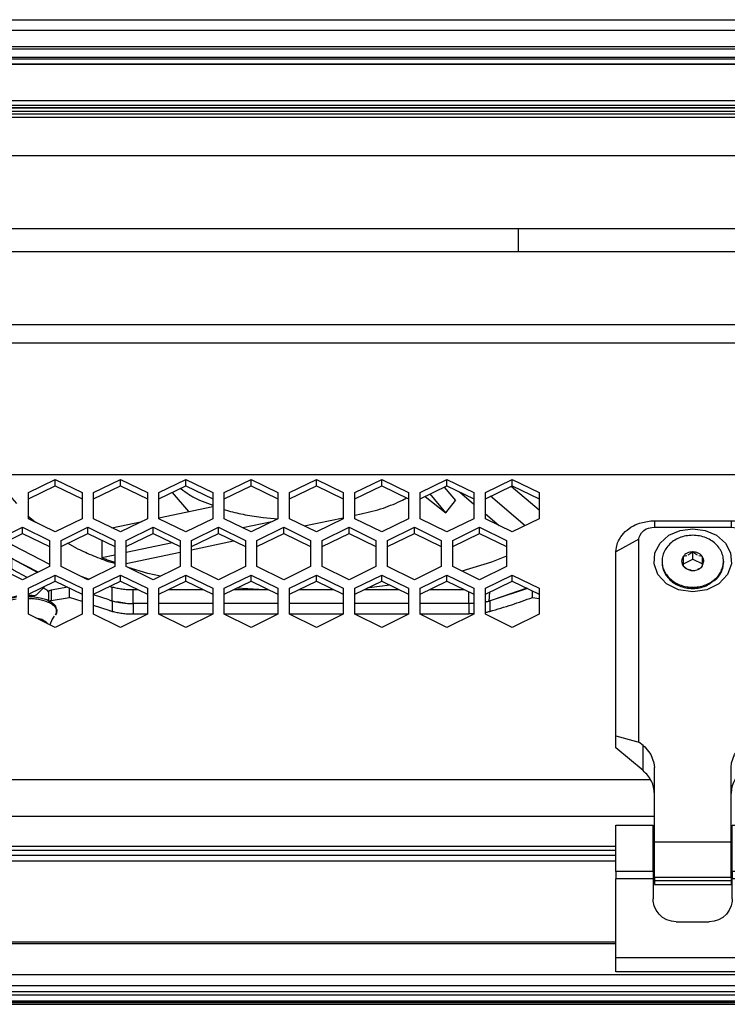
# Model space of a CAD drawing. Header units: millimetres. Extents: x -1168 to 272, y 384 to 518.
# Tile 10 of 25: x -738 to -646, y 389 to 518. Entities that reach past the tile are written whole.
import ezdxf

# ---------------------------------------------------------------- set-up
doc = ezdxf.new("R2010")
doc.units = ezdxf.units.MM

# ---------------------------------------------------------------- blocks, each defined once
blk = doc.blocks.new('Senkschraube_DIN_7991-M_4_x_16-10_2', base_point=(-654.14, 443.52))
at = {"color": 7, "linetype": 'Continuous'}
for p, q in [((-651.15, 447.74), (-651.39, 447.69)), ((-651.39, 447.69), (-651.39, 446.48)), ((-650.93, 447.8), (-651.15, 447.74)), ((-650.5, 448.03), (-650.77, 447.87)), ((-650.36, 448.12), (-650.5, 448.03)), ((-650.14, 448.3), (-650.36, 448.12)), ((-649.92, 448.12), (-650.14, 448.3)), ((-650.14, 447.34), (-650.14, 448.3)), ((-649.68, 447.96), (-649.92, 448.12)), ((-649.52, 447.87), (-649.68, 447.96)), ((-649.11, 447.73), (-649.35, 447.8)), ((-648.89, 447.69), (-649.11, 447.73)), ((-648.89, 446.48), (-648.89, 447.69)), ((-654.14, 447.09), (-654.14, 446.92)), ((-651.52, 446.66), (-650.14, 447.34)), ((-651.39, 446.48), (-651.17, 446.3)), ((-650.14, 447.34), (-648.89, 446.73)), ((-649.02, 446.29), (-648.89, 446.48)), ((-646.14, 447.09), (-646.14, 446.92)), ((-651.17, 446.3), (-650.94, 446.13)), ((-650.77, 446.04), (-650.6, 445.97)), ((-650.6, 445.97), (-650.37, 445.9)), ((-650.37, 445.9), (-650.14, 445.87)), ((-650.14, 445.87), (-649.89, 445.87)), ((-649.47, 446.07), (-649.02, 446.29))]:
    blk.add_line(p, q, dxfattribs=at)
for points in [[(-654.14, 447.09), (-654.04, 447.84), (-653.75, 448.55), (-653.27, 449.19), (-652.64, 449.73), (-651.88, 450.13), (-651.03, 450.38), (-650.14, 450.46), (-649.25, 450.38), (-648.41, 450.13), (-647.65, 449.73), (-647.02, 449.19), (-646.54, 448.55), (-646.24, 447.84), (-646.14, 447.09), (-646.22, 446.43), (-646.45, 445.79), (-646.82, 445.21), (-647.32, 444.7), (-647.92, 444.28), (-648.61, 443.96), (-649.36, 443.77), (-650.14, 443.71), (-650.92, 443.77), (-651.67, 443.96), (-652.37, 444.28), (-652.97, 444.7), (-653.47, 445.21), (-653.84, 445.79), (-654.07, 446.43), (-654.14, 447.09)], [(-651.39, 447.69), (-651.54, 447.4), (-651.59, 447.09), (-651.54, 446.77), (-651.39, 446.48)], [(-650.14, 448.3), (-650.52, 448.26), (-650.87, 448.14), (-651.16, 447.95), (-651.39, 447.69)], [(-648.89, 447.69), (-649.12, 447.95), (-649.42, 448.14), (-649.77, 448.26), (-650.14, 448.3)], [(-648.89, 446.48), (-648.8, 446.8), (-648.7, 447.09), (-648.75, 447.4), (-648.89, 447.69)], [(-654.14, 446.92), (-654.04, 446.17), (-653.75, 445.46), (-653.27, 444.82), (-652.64, 444.28), (-651.88, 443.88), (-651.03, 443.63), (-650.14, 443.55), (-649.25, 443.63), (-648.41, 443.89), (-647.69, 444.38)], [(-651.39, 446.48), (-651.14, 446.23), (-650.93, 446.09), (-650.56, 445.97), (-650.14, 445.87)], [(-650.14, 445.87), (-649.77, 445.91), (-649.42, 446.03), (-649.12, 446.22), (-648.89, 446.48)], [(-647.69, 444.38), (-647.02, 444.83), (-646.54, 445.46), (-646.24, 446.17), (-646.14, 446.92)]]:
    blk.add_spline(points, degree=3, dxfattribs=at)
blk = doc.blocks.new('Lueftermanschette_LM-80-40-20_OV__15', base_point=(-740.86, 438.81))
at = {"color": 7, "linetype": 'Continuous'}
for p, q in [((-739.34, 449.72), (-738.83, 449.28)), ((-738.65, 449.17), (-733.89, 446.7)), ((-739.42, 448.09), (-739.64, 448.63)), ((-738.56, 447.3), (-738.83, 447.47)), ((-735.38, 445.66), (-738.56, 447.3)), ((-729.8, 445.12), (-728.74, 444.75)), ((-726.14, 443.85), (-725.73, 443.73)), ((-736.66, 442.51), (-736.11, 442.49)), ((-736.11, 442.49), (-735.12, 442.34)), ((-734.72, 443.6), (-734.41, 443.46)), ((-726.14, 442.04), (-728.14, 442.73)), ((-723, 443.39), (-722.4, 443.39)), ((-718.39, 443.39), (-713.9, 443.39)), ((-709.89, 443.39), (-705.4, 443.39)), ((-701.39, 443.39), (-696.9, 443.39)), ((-692.89, 443.39), (-688.4, 443.39)), ((-684.39, 443.39), (-679.9, 443.39)), ((-671.75, 443.56), (-676.14, 442.04)), ((-740.86, 440.72), (-740.48, 441.51)), ((-740.48, 441.51), (-740.13, 441.77)), ((-740.13, 441.77), (-739.9, 441.92)), ((-739.9, 441.92), (-739.11, 442.23)), ((-739.11, 442.23), (-738.18, 442.43)), ((-735.12, 442.34), (-734.25, 442.09)), ((-734.25, 442.09), (-734.1, 442)), ((-734.1, 442), (-733.63, 441.77)), ((-733.63, 441.77), (-733.26, 441.43)), ((-733.26, 441.43), (-733.1, 441.26)), ((-733.1, 441.26), (-733.07, 441.02)), ((-724.07, 441.64), (-725.08, 441.8)), ((-721.14, 441.58), (-723, 441.58)), ((-712.64, 441.58), (-719.64, 441.58)), ((-704.14, 441.58), (-711.14, 441.58)), ((-695.64, 441.58), (-702.64, 441.58)), ((-687.14, 441.58), (-694.14, 441.58)), ((-679.28, 441.58), (-685.64, 441.58)), ((-678.72, 441.6), (-679.28, 441.58)), ((-676.78, 441.86), (-677.14, 441.81)), ((-676.14, 442.04), (-676.63, 441.9)), ((-740.59, 439.99), (-740.86, 440.72)), ((-740.23, 439.49), (-740.59, 439.99)), ((-733.27, 439.91), (-733.53, 439.53)), ((-732.96, 440.34), (-733.1, 440.12)), ((-733.07, 441.02), (-732.92, 440.71)), ((-732.92, 440.71), (-732.96, 440.34)), ((-740.11, 439.21), (-740.23, 439.49)), ((-733.53, 439.53), (-733.85, 438.81))]:
    blk.add_line(p, q, dxfattribs=at)
at = {"color": 1, "linetype": 'Continuous'}
for p, q in [((-738.83, 447.47), (-738.83, 449.28)), ((-725.73, 441.92), (-725.73, 443.73)), ((-723, 441.58), (-723, 443.39)), ((-679.28, 441.58), (-679.28, 443.09)), ((-676.63, 441.9), (-676.55, 443.07)), ((-736.64, 442.23), (-736.31, 442.22)), ((-735.43, 439.64), (-735.65, 439.69))]:
    blk.add_line(p, q, dxfattribs=at)
at = {"color": 7, "linetype": 'Continuous'}
for points in [[(-738.83, 449.28), (-738.74, 449.22), (-738.65, 449.17)], [(-734.02, 443.12), (-734.23, 443.32), (-734.41, 443.46)], [(-725.73, 443.73), (-725.1, 443.59), (-724.42, 443.48), (-723.72, 443.41), (-723, 443.39)], [(-726.14, 442.04), (-725.94, 441.98), (-725.73, 441.92)], [(-676.78, 441.86), (-676.7, 441.88), (-676.63, 441.9)], [(-740.71, 440.17), (-740.65, 440.08), (-740.59, 439.99)]]:
    blk.add_spline(points, degree=3, dxfattribs=at)
at = {"color": 1, "linetype": 'Continuous'}
for points in [[(-738.21, 442.14), (-739.07, 441.96), (-739.8, 441.69), (-740.35, 441.36), (-740.7, 440.98), (-740.82, 440.58), (-740.71, 440.17)], [(-736.09, 442.2), (-736.2, 442.21), (-736.31, 442.22)], [(-733.1, 440.12), (-732.97, 440.46), (-732.99, 440.8), (-733.18, 441.13), (-733.53, 441.44), (-734.02, 441.71), (-734.62, 441.93), (-735.32, 442.1), (-736.09, 442.2)], [(-734.05, 438.86), (-734.32, 439.16), (-734.75, 439.41), (-735.07, 439.54), (-735.43, 439.64)]]:
    blk.add_spline(points, degree=3, dxfattribs=at)
blk = doc.blocks.new('Luefterblech__16', base_point=(-745.14, 440.11))
at = {"color": 7, "linetype": 'Continuous'}
for p, q in [((-739.64, 451.88), (-739.64, 455.94)), ((-745.14, 452.6), (-745.14, 455.22)), ((-745.14, 445.05), (-745.14, 450.34)), ((-739.64, 447.27), (-739.64, 449.61)), ((-738.56, 447.3), (-738.83, 447.47)), ((-735.47, 445.62), (-738.56, 447.3)), ((-738.56, 445.94), (-738.83, 446.11)), ((-736.79, 444.98), (-738.56, 445.94)), ((-734.56, 443.77), (-735.56, 442.74)), ((-745.14, 440.11), (-745.14, 442.78)), ((-738.14, 442.52), (-738.65, 442.41)), ((-736.15, 442.62), (-736.64, 442.64)), ((-734, 443.15), (-734, 441.95)), ((-731.51, 443.69), (-733.69, 443.31)), ((-731.27, 442.37), (-731.27, 443.57)), ((-726.14, 442.04), (-728.14, 442.7)), ((-671.65, 443.52), (-676.14, 442.04)), ((-671.01, 442.37), (-671.01, 443.2)), ((-738.65, 442.41), (-739.07, 442.24)), ((-733.69, 441.95), (-731.27, 442.37)), ((-729.64, 441.83), (-731.27, 442.37)), ((-726.14, 440.68), (-728.14, 441.34)), ((-721.14, 441.58), (-723, 441.58)), ((-712.64, 441.58), (-719.64, 441.58)), ((-704.14, 441.58), (-711.14, 441.58)), ((-695.64, 441.58), (-702.64, 441.58)), ((-687.14, 441.58), (-694.14, 441.58)), ((-679.28, 441.58), (-685.64, 441.58)), ((-678.82, 441.59), (-679.28, 441.58)), ((-678.64, 441.61), (-678.82, 441.59)), ((-676.14, 442.04), (-676.55, 441.92)), ((-671.01, 442.37), (-670.14, 442.22)), ((-723, 440.22), (-721.14, 440.22)), ((-719.64, 440.22), (-712.64, 440.22)), ((-711.14, 440.22), (-704.14, 440.22)), ((-702.64, 440.22), (-695.64, 440.22)), ((-694.14, 440.22), (-687.14, 440.22)), ((-685.64, 440.22), (-679.28, 440.22)), ((-678.82, 440.23), (-679.28, 440.22)), ((-678.64, 440.25), (-678.82, 440.23))]:
    blk.add_line(p, q, dxfattribs=at)
at = {"color": 1, "linetype": 'Continuous'}
for p, q in [((-738.83, 447.47), (-738.83, 446.11)), ((-733.69, 443.31), (-733.69, 441.95)), ((-725.73, 441.92), (-725.73, 440.56)), ((-723, 441.58), (-723, 440.22)), ((-679.28, 441.58), (-679.28, 440.22)), ((-676.55, 441.92), (-676.55, 440.56))]:
    blk.add_line(p, q, dxfattribs=at)
at = {"color": 7, "linetype": 'Continuous'}
for points in [[(-739.64, 448.63), (-739.59, 448.32), (-739.43, 448.03), (-739.18, 447.74), (-738.83, 447.47)], [(-739.64, 447.27), (-739.59, 446.97), (-739.43, 446.67), (-739.18, 446.38), (-738.83, 446.11)], [(-736.15, 442.62), (-736.02, 442.62), (-735.8, 442.63), (-735.64, 442.7), (-735.56, 442.74)], [(-733.69, 443.31), (-733.77, 443.28), (-733.86, 443.26), (-733.93, 443.21), (-734, 443.15)], [(-733.69, 441.95), (-733.77, 441.93), (-733.86, 441.9), (-733.93, 441.85), (-734, 441.79)], [(-726.14, 442.04), (-725.93, 441.98), (-725.73, 441.92)], [(-725.73, 441.92), (-725.1, 441.78), (-724.42, 441.67), (-723.72, 441.6), (-723, 441.58)], [(-677.05, 441.8), (-676.8, 441.86), (-676.55, 441.92)], [(-676.55, 440.56), (-673.7, 441.42), (-671.01, 442.37)], [(-726.14, 440.68), (-725.93, 440.62), (-725.73, 440.56)], [(-725.73, 440.56), (-725.1, 440.42), (-724.42, 440.31), (-723.72, 440.24), (-723, 440.22)], [(-677.05, 440.44), (-676.8, 440.5), (-676.55, 440.56)]]:
    blk.add_spline(points, degree=3, dxfattribs=at)
blk = doc.blocks.new('Luefter-Papst-8412N-2GME__17', base_point=(-738.86, 443.39))
at = {"color": 7, "linetype": 'Continuous'}
for p, q in [((-682.5, 456.75), (-681.05, 454.99)), ((-673.77, 456.86), (-670.14, 453.78)), ((-738.75, 455.32), (-738.86, 455.56)), ((-738.14, 454.61), (-738.75, 455.32)), ((-717.91, 456.06), (-715.78, 453.55)), ((-687.92, 455.03), (-687.42, 455.35)), ((-684.99, 455.53), (-682.29, 453.4)), ((-682.29, 453.4), (-684.32, 455.86)), ((-680.53, 456.13), (-678.64, 454.53)), ((-671.97, 451.71), (-676.48, 455.54)), ((-719.64, 452.73), (-712.64, 454.21)), ((-714.37, 455.03), (-712.64, 454.39)), ((-682.29, 453.4), (-681.05, 454.99)), ((-735.71, 452.15), (-736.73, 452.94)), ((-711.14, 453.84), (-710.6, 453.65)), ((-706.07, 452.77), (-704.16, 452.6)), ((-700.75, 451.68), (-695.64, 452.76)), ((-694.14, 453.08), (-693.33, 453.25)), ((-677.14, 453.26), (-675.34, 451.72)), ((-725.76, 451.44), (-721.83, 452.27)), ((-704.94, 452.22), (-708.71, 451.42)), ((-730.26, 448.71), (-731.53, 449.42)), ((-727.07, 449.82), (-727.07, 447.54)), ((-717.89, 449.48), (-723.89, 448.21)), ((-715.39, 448.59), (-709.92, 449.74)), ((-725.39, 447.89), (-727.07, 447.54)), ((-723.89, 446.79), (-716.89, 448.27)), ((-674.39, 447.74), (-676.33, 446.95)), ((-725.95, 447.14), (-725.39, 446.95)), ((-725.39, 446.79), (-725.95, 446.95)), ((-676.33, 446.95), (-680.2, 445.8)), ((-721.07, 445.5), (-723.65, 446.27)), ((-719.42, 445.15), (-721.07, 445.5)), ((-689.59, 443.97), (-692.25, 443.61)), ((-706.62, 443.39), (-709.5, 443.58)), ((-692.25, 443.61), (-692.46, 443.6))]:
    blk.add_line(p, q, dxfattribs=at)
for points in [[(-716.8, 456.57), (-715.7, 455.77), (-714.37, 455.03)], [(-693.33, 453.25), (-690.42, 454.02), (-687.92, 455.03)], [(-710.6, 453.65), (-708.41, 453.14), (-706.07, 452.77)], [(-730.26, 448.71), (-728.18, 447.8), (-725.95, 446.95)], [(-727.07, 447.54), (-726.52, 447.34), (-725.95, 447.14)]]:
    blk.add_spline(points, degree=3, dxfattribs=at)
blk = doc.blocks.new('Luefter-kpl_1__18', base_point=(-738.86, 443.39))
blk.add_blockref('Luefter-Papst-8412N-2GME__17', (-738.86, 443.39))
blk = doc.blocks.new('Luefter-mont_', base_point=(-745.14, 438.81))
for name, p in [('Luefter-kpl_1__18', (-738.86, 443.39)), ('Luefterblech__16', (-745.14, 440.11)), ('Lueftermanschette_LM-80-40-20_OV__15', (-740.86, 438.81))]:
    blk.add_blockref(name, p)
blk = doc.blocks.new('Elektronikeinheit-kpl_-S120', base_point=(-1010.3, 438.49))
blk.add_blockref('Luefter-mont_', (-745.14, 438.81))
blk = doc.blocks.new('Gehaeuseblech-oben-S120__24', base_point=(-1045.22, 413.82))
at = {"color": 1, "linetype": 'Continuous'}
for p, q in [((-583.31, 475.47), (-973.31, 475.47)), ((-1042.78, 458.38), (-512.35, 458.38)), ((-655.64, 418.63), (-1045.09, 418.63)), ((-655.14, 413.82), (-1045.22, 413.82))]:
    blk.add_line(p, q, dxfattribs=at)
at = {"color": 7, "linetype": 'Continuous'}
for p, q in [((-736.64, 456.02), (-733.14, 457.73)), ((-736.64, 455.22), (-733.14, 456.92)), ((-733.14, 457.73), (-729.64, 456.02)), ((-733.14, 456.92), (-733.14, 457.73)), ((-733.14, 456.92), (-729.64, 455.22)), ((-728.14, 456.02), (-724.64, 457.73)), ((-728.14, 455.22), (-724.64, 456.92)), ((-724.64, 457.73), (-721.14, 456.02)), ((-724.64, 456.92), (-724.64, 457.73)), ((-724.64, 456.92), (-721.14, 455.22)), ((-719.64, 456.02), (-716.14, 457.73)), ((-719.64, 455.22), (-716.14, 456.92)), ((-716.14, 457.73), (-712.64, 456.02)), ((-716.14, 456.92), (-716.14, 457.73)), ((-716.14, 456.92), (-712.64, 455.22)), ((-711.14, 456.02), (-707.64, 457.73)), ((-711.14, 455.22), (-707.64, 456.92)), ((-707.64, 457.73), (-704.14, 456.02)), ((-707.64, 456.92), (-707.64, 457.73)), ((-707.64, 456.92), (-704.14, 455.22)), ((-702.64, 456.02), (-699.14, 457.73)), ((-702.64, 455.22), (-699.14, 456.92)), ((-699.14, 457.73), (-695.64, 456.02)), ((-699.14, 456.92), (-699.14, 457.73)), ((-699.14, 456.92), (-695.64, 455.22)), ((-694.14, 456.02), (-690.64, 457.73)), ((-694.14, 455.22), (-690.64, 456.92)), ((-690.64, 457.73), (-687.14, 456.02)), ((-690.64, 456.92), (-690.64, 457.73)), ((-690.64, 456.92), (-687.14, 455.22)), ((-685.64, 456.02), (-682.14, 457.73)), ((-685.64, 455.22), (-682.14, 456.92)), ((-682.14, 457.73), (-678.64, 456.02)), ((-682.14, 456.92), (-682.14, 457.73)), ((-682.14, 456.92), (-678.64, 455.22)), ((-677.14, 456.02), (-673.64, 457.73)), ((-677.14, 455.22), (-673.64, 456.92)), ((-673.64, 457.73), (-670.14, 456.02)), ((-673.64, 456.92), (-673.64, 457.73)), ((-673.64, 456.92), (-670.14, 455.22)), ((-736.64, 452.6), (-736.64, 456.02)), ((-729.64, 456.02), (-729.64, 452.6)), ((-728.14, 452.6), (-728.14, 456.02)), ((-721.14, 456.02), (-721.14, 452.6)), ((-719.64, 452.6), (-719.64, 456.02)), ((-712.64, 456.02), (-712.64, 452.6)), ((-711.14, 452.6), (-711.14, 456.02)), ((-704.14, 456.02), (-704.14, 452.6)), ((-702.64, 452.6), (-702.64, 456.02)), ((-695.64, 456.02), (-695.64, 452.6)), ((-694.14, 452.6), (-694.14, 456.02)), ((-687.14, 456.02), (-687.14, 452.6)), ((-685.64, 452.6), (-685.64, 456.02)), ((-678.64, 456.02), (-678.64, 452.6)), ((-677.14, 452.6), (-677.14, 456.02)), ((-670.14, 456.02), (-670.14, 452.6)), ((-740.89, 449.8), (-737.39, 451.51)), ((-737.39, 450.7), (-737.39, 451.51)), ((-737.39, 451.51), (-733.89, 449.8)), ((-733.14, 450.9), (-736.64, 452.6)), ((-729.64, 452.6), (-733.14, 450.9)), ((-732.39, 449.8), (-728.89, 451.51)), ((-728.89, 451.51), (-725.39, 449.8)), ((-728.89, 450.7), (-728.89, 451.51)), ((-724.64, 450.9), (-728.14, 452.6)), ((-721.14, 452.6), (-724.64, 450.9)), ((-723.89, 449.8), (-720.39, 451.51)), ((-720.39, 450.7), (-720.39, 451.51)), ((-720.39, 451.51), (-716.89, 449.8)), ((-716.14, 450.9), (-719.64, 452.6)), ((-712.64, 452.6), (-716.14, 450.9)), ((-715.39, 449.8), (-711.89, 451.51)), ((-711.89, 450.7), (-711.89, 451.51)), ((-711.89, 451.51), (-708.39, 449.8)), ((-707.64, 450.9), (-711.14, 452.6)), ((-704.14, 452.6), (-707.64, 450.9)), ((-706.89, 449.8), (-703.39, 451.51)), ((-703.39, 450.7), (-703.39, 451.51)), ((-703.39, 451.51), (-699.89, 449.8)), ((-699.14, 450.9), (-702.64, 452.6)), ((-695.64, 452.6), (-699.14, 450.9)), ((-698.39, 449.8), (-694.89, 451.51)), ((-694.89, 451.51), (-691.39, 449.8)), ((-694.89, 450.7), (-694.89, 451.51)), ((-690.64, 450.9), (-694.14, 452.6)), ((-687.14, 452.6), (-690.64, 450.9)), ((-689.89, 449.8), (-686.39, 451.51)), ((-686.39, 450.7), (-686.39, 451.51)), ((-686.39, 451.51), (-682.89, 449.8)), ((-682.14, 450.9), (-685.64, 452.6)), ((-678.64, 452.6), (-682.14, 450.9)), ((-681.39, 449.8), (-677.89, 451.51)), ((-677.89, 450.7), (-677.89, 451.51)), ((-677.89, 451.51), (-674.39, 449.8)), ((-673.64, 450.9), (-677.14, 452.6)), ((-670.14, 452.6), (-673.64, 450.9)), ((-740.89, 449), (-737.39, 450.7)), ((-737.39, 450.7), (-733.89, 449)), ((-732.39, 449), (-728.89, 450.7)), ((-728.89, 450.7), (-725.39, 449)), ((-723.89, 449), (-720.39, 450.7)), ((-720.39, 450.7), (-716.89, 449)), ((-715.39, 449), (-711.89, 450.7)), ((-711.89, 450.7), (-708.39, 449)), ((-706.89, 449), (-703.39, 450.7)), ((-703.39, 450.7), (-699.89, 449)), ((-698.39, 449), (-694.89, 450.7)), ((-694.89, 450.7), (-691.39, 449)), ((-689.89, 449), (-686.39, 450.7)), ((-686.39, 450.7), (-682.89, 449)), ((-681.39, 449), (-677.89, 450.7)), ((-677.89, 450.7), (-674.39, 449)), ((-733.89, 449.8), (-733.89, 446.39)), ((-732.39, 446.39), (-732.39, 449.8)), ((-725.39, 449.8), (-725.39, 446.39)), ((-723.89, 446.39), (-723.89, 449.8)), ((-716.89, 449.8), (-716.89, 446.39)), ((-715.39, 446.39), (-715.39, 449.8)), ((-708.39, 449.8), (-708.39, 446.39)), ((-706.89, 446.39), (-706.89, 449.8)), ((-699.89, 449.8), (-699.89, 446.39)), ((-698.39, 446.39), (-698.39, 449.8)), ((-691.39, 449.8), (-691.39, 446.39)), ((-689.89, 446.39), (-689.89, 449.8)), ((-682.89, 449.8), (-682.89, 446.39)), ((-681.39, 446.39), (-681.39, 449.8)), ((-674.39, 449.8), (-674.39, 446.39)), ((-737.39, 444.68), (-740.89, 446.39)), ((-733.89, 446.39), (-737.39, 444.68)), ((-728.89, 444.68), (-732.39, 446.39)), ((-725.39, 446.39), (-728.89, 444.68)), ((-720.39, 444.68), (-723.89, 446.39)), ((-716.89, 446.39), (-720.39, 444.68)), ((-711.89, 444.68), (-715.39, 446.39)), ((-708.39, 446.39), (-711.89, 444.68)), ((-703.39, 444.68), (-706.89, 446.39)), ((-699.89, 446.39), (-703.39, 444.68)), ((-694.89, 444.68), (-698.39, 446.39)), ((-691.39, 446.39), (-694.89, 444.68)), ((-686.39, 444.68), (-689.89, 446.39)), ((-682.89, 446.39), (-686.39, 444.68)), ((-677.89, 444.68), (-681.39, 446.39)), ((-674.39, 446.39), (-677.89, 444.68)), ((-736.64, 443.58), (-733.14, 445.29)), ((-733.14, 445.29), (-729.64, 443.58)), ((-733.14, 444.49), (-733.14, 445.29)), ((-728.14, 443.58), (-724.64, 445.29)), ((-724.64, 444.49), (-724.64, 445.29)), ((-724.64, 445.29), (-721.14, 443.58)), ((-719.64, 443.58), (-716.14, 445.29)), ((-716.14, 445.29), (-712.64, 443.58)), ((-716.14, 444.49), (-716.14, 445.29)), ((-711.14, 443.58), (-707.64, 445.29)), ((-707.64, 445.29), (-704.14, 443.58)), ((-707.64, 444.49), (-707.64, 445.29)), ((-702.64, 443.58), (-699.14, 445.29)), ((-699.14, 445.29), (-695.64, 443.58)), ((-699.14, 444.49), (-699.14, 445.29)), ((-694.14, 443.58), (-690.64, 445.29)), ((-690.64, 445.29), (-687.14, 443.58)), ((-690.64, 444.49), (-690.64, 445.29)), ((-685.64, 443.58), (-682.14, 445.29)), ((-682.14, 445.29), (-678.64, 443.58)), ((-682.14, 444.49), (-682.14, 445.29)), ((-677.14, 443.58), (-673.64, 445.29)), ((-673.64, 445.29), (-670.14, 443.58)), ((-673.64, 444.49), (-673.64, 445.29)), ((-736.64, 442.78), (-733.14, 444.49)), ((-733.14, 444.49), (-729.64, 442.78)), ((-728.14, 442.78), (-724.64, 444.49)), ((-724.64, 444.49), (-721.14, 442.78)), ((-719.64, 442.78), (-716.14, 444.49)), ((-716.14, 444.49), (-712.64, 442.78)), ((-711.14, 442.78), (-707.64, 444.49)), ((-707.64, 444.49), (-704.14, 442.78)), ((-702.64, 442.78), (-699.14, 444.49)), ((-699.14, 444.49), (-695.64, 442.78)), ((-694.14, 442.78), (-690.64, 444.49)), ((-690.64, 444.49), (-687.14, 442.78)), ((-685.64, 442.78), (-682.14, 444.49)), ((-682.14, 444.49), (-678.64, 442.78)), ((-677.14, 442.78), (-673.64, 444.49)), ((-673.64, 444.49), (-670.14, 442.78)), ((-736.64, 440.17), (-736.64, 443.58)), ((-729.64, 443.58), (-729.64, 440.17)), ((-728.14, 440.17), (-728.14, 443.58)), ((-721.14, 443.58), (-721.14, 440.17)), ((-719.64, 440.17), (-719.64, 443.58)), ((-712.64, 443.58), (-712.64, 440.17)), ((-711.14, 440.17), (-711.14, 443.58)), ((-704.14, 443.58), (-704.14, 440.17)), ((-702.64, 440.17), (-702.64, 443.58)), ((-695.64, 443.58), (-695.64, 440.17)), ((-694.14, 440.17), (-694.14, 443.58)), ((-687.14, 443.58), (-687.14, 440.17)), ((-685.64, 440.17), (-685.64, 443.58)), ((-678.64, 443.58), (-678.64, 440.17)), ((-677.14, 440.17), (-677.14, 443.58)), ((-670.14, 443.58), (-670.14, 440.17)), ((-733.14, 438.46), (-736.64, 440.17)), ((-729.64, 440.17), (-733.14, 438.46)), ((-724.64, 438.46), (-728.14, 440.17)), ((-721.14, 440.17), (-724.64, 438.46)), ((-716.14, 438.46), (-719.64, 440.17)), ((-712.64, 440.17), (-716.14, 438.46)), ((-707.64, 438.46), (-711.14, 440.17)), ((-704.14, 440.17), (-707.64, 438.46)), ((-699.14, 438.46), (-702.64, 440.17)), ((-695.64, 440.17), (-699.14, 438.46)), ((-690.64, 438.46), (-694.14, 440.17)), ((-687.14, 440.17), (-690.64, 438.46)), ((-682.14, 438.46), (-685.64, 440.17)), ((-678.64, 440.17), (-682.14, 438.46)), ((-673.64, 438.46), (-677.14, 440.17)), ((-670.14, 440.17), (-673.64, 438.46))]:
    blk.add_line(p, q, dxfattribs=at)
blk = doc.blocks.new('Fuehrung-S120__26', base_point=(-1001.14, 504.87))
at = {"color": 7, "linetype": 'Continuous'}
for p, q in [((-764.37, 517.62), (-435.79, 517.62)), ((-1001.14, 512.73), (-479.67, 512.73)), ((-491.7, 504.87), (-1001.14, 504.87))]:
    blk.add_line(p, q, dxfattribs=at)
at = {"color": 1, "linetype": 'Continuous'}
for p, q in [((140.86, 516.22), (-1001.14, 516.22)), ((140.86, 514.07), (-1001.14, 514.07)), ((140.86, 513.79), (-1001.14, 513.79)), ((-1001.14, 512.73), (-479.67, 512.73)), ((-479.92, 512.49), (-1001.14, 512.49)), ((-1001.14, 506.14), (-491.16, 506.14)), ((-1001.14, 505.72), (-491.46, 505.72)), ((-1001.14, 505.37), (-491.59, 505.37))]:
    blk.add_line(p, q, dxfattribs=at)
blk = doc.blocks.new('Dekorleiste-S120_1__27', base_point=(-1001.14, 506.16))
at = {"color": 1, "linetype": 'Continuous'}
for p, q in [((-1001.14, 511.83), (-480.41, 511.83)), ((-1001.14, 507.1), (-489.99, 507.1)), ((-1001.14, 506.5), (-490.84, 506.5)), ((-491.15, 506.16), (-1001.14, 506.16))]:
    blk.add_line(p, q, dxfattribs=at)
at = {"color": 7, "linetype": 'Continuous'}
blk.add_line((-480.41, 511.83), (-1001.14, 511.83), dxfattribs=at)
blk = doc.blocks.new('Rahmen-lang-S120__28', base_point=(-1039.18, 409.47))
at = {"color": 7, "linetype": 'Continuous'}
for p, q in [((-1039.18, 409.97), (-660.14, 409.97)), ((-655.29, 409.97), (-655.14, 409.97))]:
    blk.add_line(p, q, dxfattribs=at)
at = {"color": 1, "linetype": 'Continuous'}
for p, q in [((-1039.18, 409.47), (-660.14, 409.47)), ((-655.29, 409.47), (-655.14, 409.47))]:
    blk.add_line(p, q, dxfattribs=at)
blk = doc.blocks.new('Rahmendeckel-bearb__1__29', base_point=(-1039.18, 389.76))
at = {"color": 7, "linetype": 'Continuous'}
for p, q in [((-660.14, 408.77), (-1039.18, 408.77)), ((-655.14, 408.77), (-655.29, 408.77)), ((-1039.18, 389.76), (178.89, 389.76))]:
    blk.add_line(p, q, dxfattribs=at)
at = {"color": 1, "linetype": 'Continuous'}
for p, q in [((-1038.64, 408.08), (-660.14, 408.08)), ((-655.29, 408.08), (-655.14, 408.08)), ((-660.14, 397.47), (-1038.64, 397.47)), ((-660.14, 397.26), (-1038.64, 397.26)), ((-1038.64, 393.27), (178.36, 393.27)), ((178.36, 391.8), (-1038.64, 391.8)), ((178.36, 391.01), (-1038.64, 391.01)), ((178.36, 390.58), (-1038.64, 390.58)), ((178.36, 389.78), (-1038.64, 389.78))]:
    blk.add_line(p, q, dxfattribs=at)
blk = doc.blocks.new('Gehäuserahmen-lang__30', base_point=(-1039.18, 389.37))
at = {"color": 1, "linetype": 'Continuous'}
for p, q in [((178.89, 389.58), (-1039.18, 389.58)), ((131.36, 389.37), (-1039.18, 389.37))]:
    blk.add_line(p, q, dxfattribs=at)
at = {"color": 7, "linetype": 'Continuous'}
blk.add_line((131.36, 389.37), (-930.68, 389.37), dxfattribs=at)
blk = doc.blocks.new('Scharnierband__35', base_point=(-660.14, 405))
at = {"color": 7, "linetype": 'Continuous'}
for p, q in [((-658.7, 451.14), (-658.19, 451.51)), ((-658.19, 451.51), (-657.85, 451.7)), ((-657.85, 451.7), (-657.62, 451.81)), ((-657.62, 451.81), (-657.31, 451.94)), ((-657.31, 451.94), (-657.07, 452.03)), ((-657.07, 452.03), (-656.68, 452.15)), ((-656.68, 452.15), (-656.02, 452.28)), ((-656.02, 452.28), (-655.58, 452.33)), ((-655.89, 451.41), (-655.47, 451.5)), ((-655.58, 452.33), (-655.14, 452.35)), ((-655.47, 451.5), (-655.14, 451.52)), ((-655.14, 452.35), (-645.14, 452.35)), ((-655.14, 451.52), (-645.14, 451.52)), ((-645.14, 452.35), (-644.7, 452.33)), ((-645.14, 451.52), (-644.81, 451.5)), ((-644.81, 451.5), (-644.49, 451.43)), ((-644.7, 452.33), (-644.27, 452.28)), ((-644.27, 452.28), (-643.74, 452.18)), ((-643.74, 452.18), (-643.29, 452.06)), ((-643.29, 452.06), (-642.97, 451.94)), ((-642.97, 451.94), (-642.67, 451.81)), ((-642.67, 451.81), (-642.44, 451.7)), ((-642.44, 451.7), (-642.1, 451.51)), ((-642.1, 451.51), (-641.59, 451.14)), ((-659.69, 449.97), (-659.51, 450.26)), ((-659.51, 450.26), (-659.14, 450.72)), ((-659.14, 450.72), (-658.92, 450.94)), ((-658.92, 450.94), (-658.7, 451.14)), ((-657.14, 449.97), (-657.1, 450.23)), ((-657.1, 450.23), (-657, 450.49)), ((-657, 450.49), (-656.8, 450.8)), ((-656.8, 450.8), (-656.53, 451.07)), ((-656.53, 451.07), (-656.19, 451.29)), ((-656.19, 451.29), (-655.89, 451.41)), ((-654.39, 449.45), (-653.25, 450.46)), ((-653.25, 450.46), (-651.78, 451.1)), ((-651.78, 451.1), (-650.14, 451.32)), ((-650.14, 451.32), (-648.51, 451.1)), ((-648.51, 451.1), (-647.04, 450.46)), ((-647.04, 450.46), (-645.89, 449.45)), ((-644.49, 451.43), (-644.1, 451.29)), ((-644.1, 451.29), (-643.76, 451.07)), ((-643.76, 451.07), (-643.48, 450.8)), ((-643.48, 450.8), (-643.32, 450.57)), ((-643.32, 450.57), (-643.19, 450.23)), ((-643.19, 450.23), (-643.15, 449.97)), ((-641.59, 451.14), (-641.36, 450.94)), ((-641.36, 450.94), (-641.15, 450.72)), ((-641.15, 450.72), (-640.78, 450.26)), ((-640.78, 450.26), (-640.6, 449.97)), ((-660.09, 448.86), (-659.92, 449.5)), ((-659.92, 449.5), (-659.8, 449.76)), ((-659.8, 449.76), (-659.69, 449.97)), ((-657.14, 423.54), (-657.14, 449.97)), ((-655.07, 448.16), (-654.39, 449.45)), ((-645.89, 449.45), (-645.21, 448.16)), ((-643.15, 449.97), (-643.14, 423.54)), ((-640.6, 449.97), (-640.52, 449.83)), ((-640.52, 449.83), (-640.37, 449.5)), ((-640.37, 449.5), (-640.21, 448.96)), ((-640.21, 448.96), (-640.16, 448.62)), ((-660.14, 448.29), (-660.13, 448.62)), ((-660.14, 424.36), (-660.14, 448.29)), ((-660.13, 448.62), (-660.09, 448.86)), ((-655.18, 446.74), (-655.07, 448.16)), ((-645.21, 448.16), (-645.1, 446.74)), ((-640.16, 448.62), (-640.14, 448.29)), ((-640.14, 448.29), (-640.14, 424.36)), ((-654.67, 445.34), (-655.18, 446.74)), ((-645.1, 446.74), (-645.62, 445.34)), ((-653.56, 444.16), (-654.67, 445.34)), ((-645.62, 445.34), (-646.73, 444.16)), ((-651.98, 443.36), (-653.56, 444.16)), ((-646.73, 444.16), (-648.3, 443.36)), ((-650.14, 443.08), (-651.98, 443.36)), ((-648.3, 443.36), (-650.14, 443.08)), ((-660.14, 422.79), (-660.14, 424.36)), ((-660.14, 424.36), (-657.45, 423.62)), ((-657.45, 423.62), (-657.14, 423.54)), ((-656.61, 423.1), (-657.14, 423.54)), ((-643.68, 423.1), (-643.14, 423.54)), ((-640.14, 424.36), (-643.14, 423.54)), ((-640.14, 424.36), (-640.14, 422.79)), ((-656.61, 419.81), (-660.14, 422.79)), ((-656.61, 423.1), (-656.37, 422.89)), ((-656.37, 422.89), (-655.6, 421.91)), ((-644.69, 421.91), (-643.92, 422.89)), ((-643.92, 422.89), (-643.68, 423.1)), ((-640.14, 422.79), (-643.68, 419.81)), ((-655.6, 421.91), (-655.19, 420.81)), ((-655.19, 420.81), (-655.14, 420.23)), ((-645.14, 420.23), (-645.09, 420.81)), ((-645.09, 420.81), (-644.69, 421.91)), ((-655.14, 410.48), (-655.14, 420.23)), ((-645.14, 410.48), (-645.14, 420.23)), ((-655.14, 405.89), (-655.14, 410.48)), ((-645.14, 405.89), (-645.14, 410.48)), ((-655.14, 405.89), (-655.14, 405.5)), ((-655.14, 405.5), (-655.14, 405)), ((-645.14, 405.89), (-645.14, 405.5)), ((-645.14, 405.5), (-645.14, 405)), ((-655.14, 405), (-645.14, 405))]:
    blk.add_line(p, q, dxfattribs=at)
at = {"color": 1, "linetype": 'Continuous'}
for p, q in [((-655.14, 452.35), (-655.14, 451.52)), ((-645.14, 452.35), (-645.14, 451.52)), ((-657.14, 449.97), (-660.14, 448.29)), ((-643.15, 449.97), (-640.14, 448.29)), ((-656.61, 419.81), (-656.61, 423.1)), ((-643.68, 419.81), (-643.68, 423.1)), ((-645.14, 410.48), (-655.14, 410.48)), ((-645.14, 405.89), (-655.14, 405.89)), ((-655.14, 405.5), (-645.14, 405.5))]:
    blk.add_line(p, q, dxfattribs=at)
at = {"color": 7, "linetype": 'Continuous'}
for points in [[(-655.14, 416.82), (-655.24, 417.64), (-655.52, 418.44), (-655.99, 419.17), (-656.61, 419.81)], [(-643.68, 419.81), (-644.3, 419.17), (-644.76, 418.44), (-645.05, 417.64), (-645.14, 416.82)]]:
    blk.add_spline(points, degree=3, dxfattribs=at)
blk = doc.blocks.new('Scharnier-Lager__36', base_point=(-660.14, 393.62))
at = {"color": 7, "linetype": 'Continuous'}
for p, q in [((-660.14, 406.69), (-660.14, 412.72)), ((-660.14, 412.72), (-655.29, 412.72)), ((-655.29, 406.69), (-655.29, 412.72)), ((-644.99, 406.69), (-644.99, 412.72)), ((-644.99, 412.72), (-640.14, 412.72)), ((-640.14, 406.69), (-640.14, 412.72)), ((-660.14, 406.69), (-660.14, 405.72)), ((-655.29, 406.69), (-655.29, 405.72)), ((-644.99, 406.69), (-644.99, 405.72)), ((-640.14, 406.69), (-640.14, 405.72)), ((-660.14, 395.41), (-660.14, 405.72)), ((-655.29, 405.72), (-655.29, 403.12)), ((-644.99, 403.12), (-644.99, 405.72)), ((-640.14, 395.41), (-640.14, 405.72)), ((-655.28, 402.81), (-655.29, 403.12)), ((-655.15, 402.2), (-655.28, 402.81)), ((-645.01, 402.81), (-645.14, 402.2)), ((-644.99, 403.12), (-645.01, 402.81)), ((-654.89, 401.62), (-655.15, 402.2)), ((-654.52, 401.12), (-654.89, 401.62)), ((-645.4, 401.62), (-645.76, 401.12)), ((-645.14, 402.2), (-645.4, 401.62)), ((-654.06, 400.7), (-654.52, 401.12)), ((-653.51, 400.38), (-654.06, 400.7)), ((-652.92, 400.19), (-653.51, 400.38)), ((-652.29, 400.12), (-652.92, 400.19)), ((-647.37, 400.19), (-647.99, 400.12)), ((-646.77, 400.38), (-647.37, 400.19)), ((-646.23, 400.7), (-646.77, 400.38)), ((-645.76, 401.12), (-646.23, 400.7)), ((-652.29, 400.12), (-647.99, 400.12)), ((-660.14, 393.62), (-660.14, 395.41)), ((-640.14, 393.62), (-640.14, 395.41)), ((-640.14, 393.62), (-660.14, 393.62))]:
    blk.add_line(p, q, dxfattribs=at)
at = {"color": 1, "linetype": 'Continuous'}
for p, q in [((-655.29, 406.69), (-660.14, 406.69)), ((-640.14, 406.69), (-644.99, 406.69)), ((-655.29, 405.72), (-660.14, 405.72)), ((-640.14, 405.72), (-644.99, 405.72)), ((-640.14, 395.41), (-660.14, 395.41))]:
    blk.add_line(p, q, dxfattribs=at)
blk = doc.blocks.new('Zapfenschraube__37', base_point=(-645.14, 406.62))
at = {"color": 7, "linetype": 'Continuous'}
for p, q in [((-644.99, 410.62), (-645.14, 410.62)), ((-644.99, 406.62), (-645.14, 406.62))]:
    blk.add_line(p, q, dxfattribs=at)
blk = doc.blocks.new('Scharnier-kpl___38', base_point=(-660.14, 393.62))
for name, p in [('Scharnierband__35', (-660.14, 405)), ('Scharnier-Lager__36', (-660.14, 393.62)), ('Zapfenschraube__37', (-645.14, 406.62))]:
    blk.add_blockref(name, p)
blk = doc.blocks.new('Gehaeuse-kpl_-S120__49', base_point=(-1101.34, 384.31))
for name, p in [('Fuehrung-S120__26', (-1001.14, 504.87)), ('Dekorleiste-S120_1__27', (-1001.14, 506.16)), ('Gehaeuseblech-oben-S120__24', (-1045.22, 413.82)), ('Scharnier-kpl___38', (-660.14, 393.62)), ('Rahmen-lang-S120__28', (-1039.18, 409.47)), ('Rahmendeckel-bearb__1__29', (-1039.18, 389.76)), ('Gehäuserahmen-lang__30', (-1039.18, 389.37))]:
    blk.add_blockref(name, p)
blk = doc.blocks.new('Steg__59', base_point=(-1037.22, 483.4))
at = {"color": 7, "linetype": 'Continuous'}
for p, q in [((-672.82, 490.4), (-1005.77, 490.4)), ((-594.36, 490.4), (-672.82, 490.4)), ((-672.82, 487.4), (-1005.77, 487.4)), ((-594.36, 487.4), (-672.82, 487.4))]:
    blk.add_line(p, q, dxfattribs=at)
at = {"color": 1, "linetype": 'Continuous'}
blk.add_line((-672.82, 487.4), (-672.82, 490.4), dxfattribs=at)
blk = doc.blocks.new('Verstärkung-Brücke__63', base_point=(-1037.22, 432.4))
blk.add_blockref('Steg__59', (-1037.22, 483.4))
blk = doc.blocks.new('Tragrohr_neigen__77', base_point=(-1144.96, 477.9))
at = {"color": 7, "linetype": 'Continuous'}
for p, q in [((-480.81, 499.9), (-753.31, 499.9)), ((-973.31, 477.9), (-583.31, 477.9))]:
    blk.add_line(p, q, dxfattribs=at)
blk = doc.blocks.new('Träger-neigen__81', base_point=(-1144.96, 475.35))
blk.add_blockref('Tragrohr_neigen__77', (-1144.96, 477.9))
blk = doc.blocks.new('Haltebügel-P_O_-S120__108', base_point=(-1167.96, 399.72))
for name, p in [('Träger-neigen__81', (-1144.96, 475.35)), ('Verstärkung-Brücke__63', (-1037.22, 432.4))]:
    blk.add_blockref(name, p)
blk = doc.blocks.new('S120_1__109', base_point=(-1167.96, 384.31))
for name, p in [('Haltebügel-P_O_-S120__108', (-1167.96, 399.72)), ('Gehaeuse-kpl_-S120__49', (-1101.34, 384.31)), ('Elektronikeinheit-kpl_-S120', (-1010.3, 438.49)), ('Senkschraube_DIN_7991-M_4_x_16-10_2', (-654.14, 443.52))]:
    blk.add_blockref(name, p)
blk = doc.blocks.new('Drfsicht2', base_point=(-451, 508))
blk.add_blockref('S120_1__109', (-1167.96, 384.31))

msp = doc.modelspace()

# ---------------------------------------------------------------- block references
msp.add_blockref('Drfsicht2', (-451, 508))

doc.saveas('drawing.dxf')
